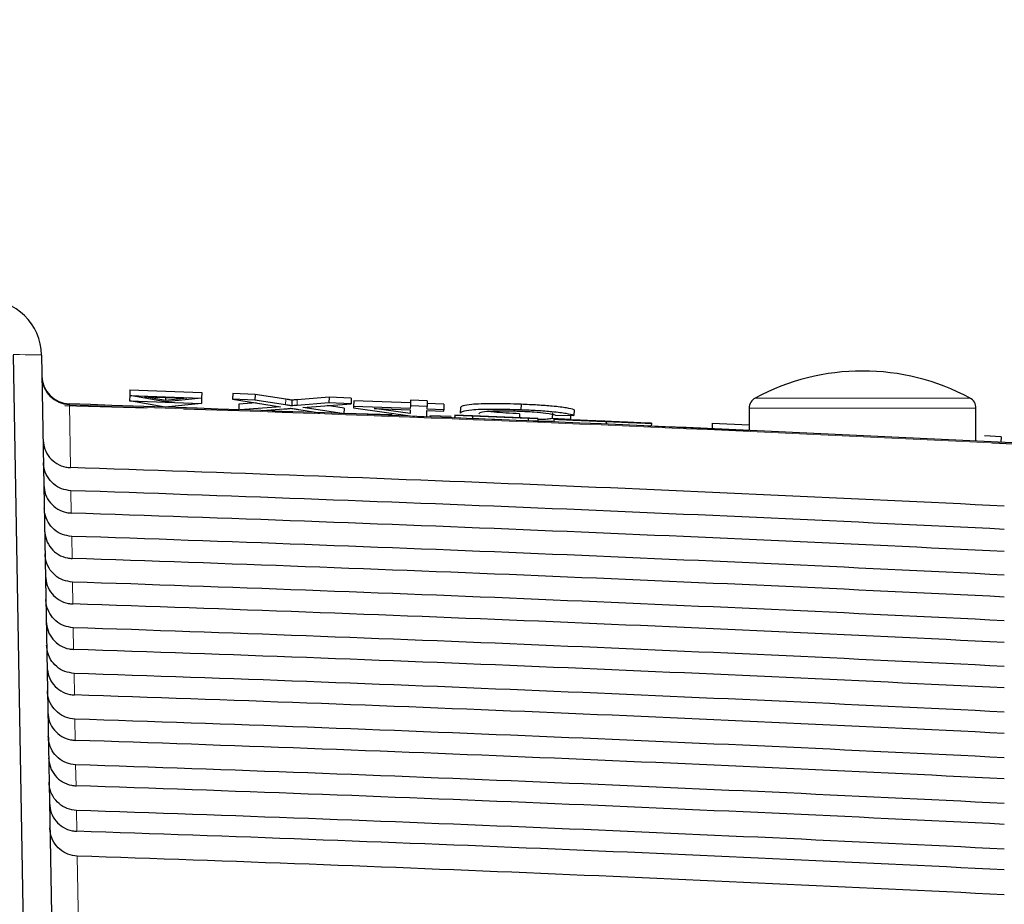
# Paper-space layout 'Blatt3' of a CAD drawing. Header units: millimetres. Extents: x 5 to 418, y 2 to 292.
# Tile 29 of 39: x 231 to 243, y 251 to 261. Entities that reach past the tile are written whole.
import ezdxf

# ---------------------------------------------------------------- set-up
doc = ezdxf.new("R2010")
doc.units = ezdxf.units.MM
doc.layers.add('SLD-0', color=7, linetype='Continuous')
doc.styles.add('SLDTEXTSTYLE1', font='TXT', dxfattribs={"width": 0.605})
doc.dimstyles.new('SLDDIMSTYLE5', dxfattribs={"dimtxt": 3.5, "dimasz": 3.302, "dimexe": 0, "dimexo": 0.0625, "dimgap": 0.875, "dimtad": 1, "dimlfac": 1.5, "dimrnd": 1e-09, "dimzin": 12, "dimdsep": 46, "dimtxsty": 'SLDTEXTSTYLE1', "dimsah": 1, "dimcen": 0.09, "dimadec": 0, "dimazin": 3, "dimtfac": 1, "dimtofl": 0, "dimtmove": 0, "dimatfit": 3, "dimfxl": 1, "dimfrac": 2, "dimtolj": 1, "dimtzin": 12, "dimarcsym": 0})

# ---------------------------------------------------------------- blocks, each defined once
blk = doc.blocks.new('_D_20')
at = {"layer": 'SLD-0', "color": 7}
for p, q in [((146.109, 140.802), (146.109, 272.649)), ((312.109, 140.802), (312.109, 272.649)), ((146.109, 271.649), (312.109, 271.649))]:
    blk.add_line(p, q, dxfattribs=at)
for points in [[(146.109, 271.649), (149.411, 271.141), (149.411, 272.157)], [(312.109, 271.649), (308.807, 272.157), (308.807, 271.141)]]:
    blk.add_solid(points, dxfattribs=at)
at = {"layer": 'SLD-0', "color": 7, "insert": (225.099, 276.16), "char_height": 3.5, "attachment_point": 1, "style": 'SLDTEXTSTYLE1'}
blk.add_mtext('249', dxfattribs=at)

psp = doc.layouts.new('Blatt3')

# ---------------------------------------------------------------- linework, layer by layer
at = {"color": 7, "linetype": 'Continuous', "lineweight": 25}
for p, q in [((231.1199, 257.4135), (231.2792, 248.2858)), ((231.4542, 257.4135), (231.5689, 250.8426)), ((232.4931, 257.0048), (232.4906, 256.9384)), ((232.4931, 257.0048), (233.3393, 256.9731)), ((233.3393, 256.9731), (233.3368, 256.9067)), ((233.7015, 256.9595), (233.699, 256.8931)), ((233.9651, 256.9496), (233.7015, 256.9595)), ((233.9651, 256.9496), (233.9626, 256.8832)), ((234.326, 256.894), (233.9651, 256.9496)), ((232.4906, 256.9384), (232.4882, 256.8747)), ((232.4882, 256.8747), (233.3344, 256.8429)), ((232.9091, 256.8004), (232.4882, 256.8747)), ((232.4906, 256.9384), (233.3368, 256.9067)), ((232.9115, 256.8641), (232.4906, 256.9384)), ((232.6634, 256.9239), (233.1634, 256.9052)), ((232.9121, 256.88), (232.6634, 256.9239)), ((233.3344, 256.8429), (232.9091, 256.8004)), ((233.3368, 256.9067), (232.9115, 256.8641)), ((232.9134, 256.9146), (232.9121, 256.88)), ((233.1634, 256.9052), (232.9121, 256.88)), ((233.3368, 256.9067), (233.3344, 256.8429)), ((233.9626, 256.8832), (233.699, 256.8931)), ((233.699, 256.8931), (234.2628, 256.8061)), ((233.7755, 256.8344), (233.773, 256.7698)), ((233.9776, 256.8501), (233.7755, 256.8344)), ((234.3236, 256.8276), (233.9626, 256.8832)), ((234.3979, 256.8829), (234.3954, 256.8165)), ((234.8331, 256.8506), (234.4586, 256.8214)), ((234.8356, 256.917), (234.4611, 256.8878)), ((234.525, 256.7965), (235.0937, 256.8408)), ((234.8356, 256.917), (234.8331, 256.8506)), ((235.0937, 256.8408), (234.8331, 256.8506)), ((235.0962, 256.9072), (234.8356, 256.917)), ((235.0962, 256.9072), (235.0937, 256.8408)), ((235.1252, 256.8764), (235.1227, 256.8099)), ((235.7931, 256.8513), (235.1252, 256.8764)), ((235.7942, 256.8811), (235.7917, 256.8147)), ((235.9906, 256.8737), (235.7942, 256.8811)), ((235.9906, 256.8737), (235.9881, 256.8073)), ((236.186, 256.8366), (235.9895, 256.844)), ((236.186, 256.8366), (236.1835, 256.7702)), ((237.0938, 256.8339), (237.0914, 256.7675)), ((231.7257, 256.8188), (232.6941, 256.7925)), ((233.1232, 256.7808), (233.7752, 256.7631)), ((234.2628, 256.8061), (233.789, 256.7692)), ((234.0521, 256.7597), (234.3018, 256.7792)), ((234.1679, 256.7525), (234.4062, 256.746)), ((234.4813, 256.7724), (234.7249, 256.7348)), ((234.9892, 256.7249), (234.525, 256.7965)), ((235.0131, 256.788), (234.8126, 256.8189)), ((235.0131, 256.788), (235.0107, 256.7241)), ((235.0109, 256.7296), (235.5753, 256.7143)), ((235.1227, 256.8099), (235.1221, 256.7943)), ((235.1221, 256.7943), (235.8456, 256.6919)), ((235.7906, 256.7849), (235.1227, 256.8099)), ((235.3646, 256.7852), (235.79, 256.7692)), ((235.7884, 256.7252), (235.3646, 256.7852)), ((235.79, 256.7692), (235.7884, 256.7252)), ((235.7917, 256.8147), (235.7906, 256.7849)), ((235.9881, 256.8073), (235.7917, 256.8147)), ((235.9836, 256.6867), (235.9864, 256.7619)), ((235.9864, 256.7619), (236.1829, 256.7545)), ((235.987, 256.7775), (235.9881, 256.8073)), ((236.1835, 256.7702), (235.987, 256.7775)), ((236.1829, 256.7545), (236.1835, 256.7702)), ((236.3812, 256.797), (236.3787, 256.7306)), ((237.0749, 256.7233), (237.0732, 256.6764)), ((237.4608, 256.734), (237.4583, 256.6676)), ((237.7179, 256.7698), (237.7154, 256.7034)), ((239.7761, 256.7902), (239.7761, 256.5265)), ((242.4428, 256.401), (242.4428, 256.7902)), ((235.88, 256.6906), (235.9836, 256.6867)), ((236.0214, 256.7022), (236.2726, 256.6954)), ((236.3125, 256.7083), (236.3111, 256.675)), ((236.3137, 256.6739), (236.3111, 256.675)), ((236.3151, 256.7072), (236.3125, 256.7083)), ((236.3125, 256.7083), (237.2894, 256.6674)), ((236.3151, 256.7072), (236.3137, 256.6739)), ((236.5203, 256.6652), (236.3137, 256.6739)), ((236.5217, 256.6985), (236.3151, 256.7072)), ((237.2897, 256.6672), (236.5195, 256.6995)), ((236.5195, 256.6995), (236.5203, 256.6992)), ((236.5203, 256.6992), (237.1778, 256.6716)), ((236.5217, 256.6985), (236.5203, 256.6652)), ((236.8239, 256.6529), (236.5203, 256.6657)), ((237.1781, 256.6714), (236.5206, 256.699)), ((236.5206, 256.699), (236.5217, 256.6985)), ((237.1781, 256.6714), (237.1767, 256.6385)), ((237.2883, 256.6339), (237.1767, 256.6386)), ((237.1778, 256.6716), (237.1781, 256.6714)), ((237.2897, 256.6672), (237.2883, 256.6339)), ((237.2894, 256.6674), (237.2897, 256.6672)), ((237.6743, 256.6558), (237.4583, 256.6676)), ((237.479, 256.6587), (237.4776, 256.6261)), ((237.479, 256.6587), (237.6856, 256.65)), ((237.4991, 256.7075), (237.7154, 256.7034)), ((237.5343, 256.6568), (237.5343, 256.6564)), ((237.6472, 256.6516), (237.6743, 256.6558)), ((237.6761, 256.7041), (237.6743, 256.6558)), ((238.0937, 256.6325), (238.0923, 256.6002)), ((238.5864, 256.6126), (238.3798, 256.6213)), ((238.6251, 256.6105), (238.6237, 256.5774)), ((239.3421, 256.6126), (239.339, 256.5461)), ((239.3421, 256.6126), (239.7761, 256.5923)), ((238.5852, 256.5828), (239.3386, 256.5455)), ((239.339, 256.5461), (239.7761, 256.5255)), ((242.74, 256.4531), (242.5437, 256.4623)), ((242.6382, 256.3824), (243.4805, 256.3408)), ((242.74, 256.4531), (242.7369, 256.3865))]:
    psp.add_line(p, q, dxfattribs=at)
at = {"color": 7, "linetype": 'Continuous', "lineweight": 18}
for p, q in [((231.7808, 256.8386), (231.7812, 256.8268)), ((234.326, 256.894), (234.3236, 256.8276)), ((234.4611, 256.8878), (234.4586, 256.8214)), ((239.8463, 256.9076), (241.1095, 256.9076)), ((241.1095, 256.9076), (242.3726, 256.9076)), ((231.7812, 256.8268), (231.794, 256.09)), ((241.1095, 256.7902), (239.7761, 256.7902)), ((242.4428, 256.7902), (241.1095, 256.7902)), ((231.472, 256.4077), (231.4718, 256.4077)), ((231.7988, 255.8184), (231.8033, 255.5554)), ((231.8081, 255.2813), (231.8127, 255.0208)), ((231.8175, 254.7443), (231.822, 254.4863)), ((231.8268, 254.2072), (231.8313, 253.9517)), ((231.8362, 253.6701), (231.8406, 253.4171)), ((231.8456, 253.133), (231.8499, 252.8826)), ((231.8549, 252.596), (231.8592, 252.348)), ((231.8643, 252.0589), (231.8686, 251.8134)), ((231.8736, 251.5218), (231.8911, 250.5182))]:
    psp.add_line(p, q, dxfattribs=at)
at = {"color": 7, "linetype": 'Continuous', "lineweight": 25}
for centre, radius, start, end in [((230.7877, 257.4018), 0.6667, 1, 90), ((241.1095, 254.5591), 2.6667, 61.72629, 118.27371), ((231.7918, 257.1717), 0.3333, 181, 268.10849), ((209.7761, -409.4648), 666.6667, 86.7313823, 88.1084916), ((239.9095, 256.7902), 0.1333, 118.27371, 180), ((242.3095, 256.7902), 0.1333, 0, 61.72629)]:
    psp.add_arc(centre, radius, start, end, dxfattribs=at)
at = {"color": 7, "linetype": 'Continuous', "lineweight": 18}
for centre, radius, start, end in [((231.7904, 257.1584), 0.3317, 181.23895, 268.40414), ((209.7761, -409.4648), 666.6549, 86.7313823, 88.1084278)]:
    psp.add_arc(centre, radius, start, end, dxfattribs=at)
psp.add_ellipse((230.1209, 257.4018), major_axis=(1.3333, 0.0116), ratio=0.0087242, start_param=0.0000761, end_param=0.72388, dxfattribs=at)
at = {"color": 7, "linetype": 'Continuous', "lineweight": 25}
for centre, major_axis, start_param, end_param in [((209.7761, -411.0237), (0, 667.4769), 6.2337251, 6.2501925), ((209.7761, -407.9138), (0, 664.0975), 6.2334732, 6.2500174), ((209.7761, -411.0225), (0, 666.9417), 6.2336854, 6.250152), ((209.7761, -407.915), (0, 663.5622), 6.2334331, 6.2499765), ((209.7761, -411.0212), (0, 666.4065), 6.2336456, 6.2501115), ((209.7761, -407.9163), (0, 663.027), 6.2333929, 6.2499356), ((209.7761, -411.02), (0, 665.8713), 6.2336057, 6.2500709), ((209.7761, -407.9175), (0, 662.4918), 6.2333526, 6.2498946), ((209.7761, -411.0187), (0, 665.3361), 6.2335658, 6.2500302), ((209.7761, -407.9188), (0, 661.9566), 6.2333123, 6.2498535), ((209.7761, -411.0175), (0, 664.8009), 6.2335258, 6.2499895), ((209.7761, -407.92), (0, 661.4214), 6.2332719, 6.2498123), ((209.7761, -411.0162), (0, 664.2657), 6.2334858, 6.2499487), ((209.7761, -407.9213), (0, 660.8862), 6.2332314, 6.2497711), ((209.7761, -411.015), (0, 663.7304), 6.2334457, 6.2499079), ((209.7761, -407.9225), (0, 660.351), 6.2331909, 6.2497299), ((209.7761, -411.0137), (0, 663.1952), 6.2334055, 6.2498669), ((209.7761, -407.9238), (0, 659.8157), 6.2331503, 6.2496885)]:
    psp.add_ellipse(centre, major_axis=major_axis, ratio=0.9999973, start_param=start_param, end_param=end_param, dxfattribs=at)
for points, knots in [([(234.3979, 256.8829), (234.3844, 256.885), (234.3602, 256.8887), (234.3365, 256.8924), (234.326, 256.894)], [0, 0, 0, 0, 0.5600016, 1, 1, 1, 1]), ([(234.4611, 256.8878), (234.4492, 256.8869), (234.4281, 256.8853), (234.4071, 256.8836), (234.3979, 256.8829)], [0, 0, 0, 0, 0.5599998, 1, 1, 1, 1]), ([(237.0938, 256.8339), (236.979, 256.8376), (236.75, 256.8448), (236.5073, 256.8353), (236.4009, 256.8175), (236.3878, 256.8038), (236.3812, 256.797)], [0, 0, 0, 0, 0.2799551, 0.5580876, 0.7789116, 1, 1, 1, 1]), ([(237.7179, 256.7698), (237.6927, 256.777), (237.6425, 256.7914), (237.4812, 256.8111), (237.2874, 256.8257), (237.1584, 256.8312), (237.0938, 256.8339)], [0, 0, 0, 0, 0.2802563, 0.5595462, 0.7795894, 1, 1, 1, 1]), ([(234.3018, 256.7792), (234.319, 256.7806), (234.3431, 256.7826), (234.3728, 256.7853), (234.3787, 256.787), (234.3817, 256.7878)], [0, 0, 0, 0, 0.5612769, 0.7817626, 1, 1, 1, 1]), ([(234.3954, 256.8165), (234.3819, 256.8186), (234.3578, 256.8223), (234.334, 256.826), (234.3236, 256.8276)], [0, 0, 0, 0, 0.5600016, 1, 1, 1, 1]), ([(234.3817, 256.7878), (234.4003, 256.7849), (234.4335, 256.7798), (234.4667, 256.7747), (234.4813, 256.7724)], [0, 0, 0, 0, 0.5599999, 1, 1, 1, 1]), ([(234.4586, 256.8214), (234.4467, 256.8205), (234.4256, 256.8189), (234.4046, 256.8172), (234.3954, 256.8165)], [0, 0, 0, 0, 0.5599998, 1, 1, 1, 1]), ([(237.0914, 256.7675), (236.9765, 256.7712), (236.7476, 256.7784), (236.5049, 256.7689), (236.3984, 256.7511), (236.3853, 256.7374), (236.3787, 256.7306)], [0, 0, 0, 0, 0.2799551, 0.5580876, 0.7789116, 1, 1, 1, 1]), ([(236.5948, 256.7224), (236.5993, 256.7288), (236.6084, 256.7416), (236.6983, 256.7558), (236.8765, 256.7597), (237.0058, 256.756), (237.0706, 256.7542)], [0, 0, 0, 0, 0.281245, 0.5607156, 0.780138, 1, 1, 1, 1]), ([(237.0749, 256.7233), (237.0212, 256.7256), (236.9137, 256.7303), (236.7793, 256.741), (236.7272, 256.7489), (236.7058, 256.7522)], [0, 0, 0, 0, 0.3717823, 0.7424901, 1, 1, 1, 1]), ([(237.0706, 256.7542), (237.1295, 256.7515), (237.2471, 256.7462), (237.4259, 256.7291), (237.4714, 256.7157), (237.4991, 256.7075)], [0, 0, 0, 0, 0.2807112, 0.5609046, 1, 1, 1, 1]), ([(237.7154, 256.7034), (237.6902, 256.7106), (237.64, 256.725), (237.4787, 256.7447), (237.2849, 256.7593), (237.1559, 256.7648), (237.0914, 256.7675)], [0, 0, 0, 0, 0.2802563, 0.5595462, 0.7795894, 1, 1, 1, 1]), ([(237.2885, 256.6372), (237.2934, 256.637), (237.3592, 256.6353), (237.4126, 256.6369), (237.462, 256.6383)], [0, 0, 0, 0, 0.07499398, 1, 1, 1, 1]), ([(237.4583, 256.6676), (237.4407, 256.6645), (237.4056, 256.6584), (237.3406, 256.6535), (237.292, 256.6536), (237.2891, 256.6536)], [0, 0, 0, 0, 0.4861741, 0.9699782, 1, 1, 1, 1]), ([(238.0937, 256.6325), (238.0082, 256.6361), (237.8379, 256.6433), (237.6234, 256.6524), (237.5023, 256.6576), (237.4867, 256.6583), (237.479, 256.6587)], [0, 0, 0, 0, 0.28081353, 0.55956288, 0.77961982, 1, 1, 1, 1]), ([(237.7512, 256.6475), (237.7183, 256.6489), (237.6524, 256.6516), (237.558, 256.6557), (237.5433, 256.6564), (237.5343, 256.6568)], [0, 0, 0, 0, 0.2814452, 0.5622732, 1, 1, 1, 1]), ([(237.5343, 256.6568), (237.5392, 256.6566), (237.5488, 256.6563), (237.6217, 256.6533), (237.7802, 256.6468), (237.9343, 256.6403), (238.0423, 256.6358)], [0, 0, 0, 0, 0.1870287, 0.3741238, 0.5611402, 1, 1, 1, 1]), ([(237.6856, 256.65), (237.694, 256.6496), (237.7108, 256.6488), (237.8197, 256.6442), (237.9527, 256.6386), (238.0404, 256.6349), (238.0843, 256.633)], [0, 0, 0, 0, 0.280632, 0.5586744, 0.7791973, 1, 1, 1, 1]), ([(238.0508, 256.6353), (238.011, 256.637), (237.9314, 256.6403), (237.8257, 256.6447), (237.7537, 256.6477), (237.7452, 256.648), (237.741, 256.6481)], [0, 0, 0, 0, 0.2812903, 0.5608202, 0.7806803, 1, 1, 1, 1]), ([(237.741, 256.6481), (237.7435, 256.648), (237.7481, 256.6478), (237.7798, 256.6464), (237.7937, 256.6458)], [0, 0, 0, 0, 0.5596169, 1, 1, 1, 1]), ([(238.262, 256.6259), (238.2041, 256.6284), (238.1087, 256.6324), (237.9734, 256.6381), (237.8598, 256.6429), (237.7874, 256.6459), (237.7512, 256.6475)], [0, 0, 0, 0, 0.3399393, 0.5600249, 0.7800825, 1, 1, 1, 1]), ([(237.7937, 256.6458), (237.8557, 256.6432), (237.958, 256.6389), (238.1137, 256.6323), (238.244, 256.6268), (238.3282, 256.6233), (238.3703, 256.6215)], [0, 0, 0, 0, 0.3384083, 0.5589741, 0.7795351, 1, 1, 1, 1]), ([(238.0423, 256.6358), (238.115, 256.6327), (238.2599, 256.6266), (238.4475, 256.6187), (238.5626, 256.6138), (238.5785, 256.613), (238.5864, 256.6126)], [0, 0, 0, 0, 0.2807972, 0.5601508, 0.7798767, 1, 1, 1, 1]), ([(238.3798, 256.6213), (238.3718, 256.6217), (238.356, 256.6224), (238.2376, 256.6274), (238.1217, 256.6323), (238.0508, 256.6353)], [0, 0, 0, 0, 0.2810967, 0.5602874, 1, 1, 1, 1]), ([(238.0843, 256.633), (238.1282, 256.6312), (238.216, 256.6275), (238.3292, 256.6228), (238.4037, 256.6197), (238.4136, 256.6194), (238.4185, 256.6192)], [0, 0, 0, 0, 0.2809172, 0.5608127, 0.7805018, 1, 1, 1, 1]), ([(238.6251, 256.6105), (238.6135, 256.611), (238.5903, 256.6118), (238.3919, 256.62), (238.2068, 256.6278), (238.0937, 256.6325)], [0, 0, 0, 0, 0.2799417, 0.5600797, 1, 1, 1, 1]), ([(238.4185, 256.6192), (238.4161, 256.6193), (238.4112, 256.6196), (238.3574, 256.6219), (238.2982, 256.6244), (238.262, 256.6259)], [0, 0, 0, 0, 0.2800885, 0.5599705, 1, 1, 1, 1]), ([(238.3703, 256.6215), (238.4091, 256.6198), (238.4867, 256.6166), (238.5709, 256.613), (238.618, 256.6109), (238.6227, 256.6107), (238.6251, 256.6105)], [0, 0, 0, 0, 0.2803713, 0.5599089, 0.7798589, 1, 1, 1, 1]), ([(231.472, 256.4077), (231.4768, 256.3739), (231.4869, 256.3025), (231.5445, 256.206), (231.6312, 256.1316), (231.7202, 256.0961), (231.7758, 256.0915), (231.794, 256.09)], [0, 0, 0, 0, 0.2052588, 0.4341811, 0.6624014, 0.8891626, 1, 1, 1, 1]), ([(231.7988, 255.8184), (231.7617, 255.8233), (231.6876, 255.8331), (231.5903, 255.8935), (231.5176, 255.9803), (231.4819, 256.0712), (231.4777, 256.1292), (231.4763, 256.1495)], [0, 0, 0, 0, 0.2187771, 0.43751, 0.6574786, 0.8798632, 1, 1, 1, 1]), ([(231.4809, 255.8849), (231.4853, 255.8471), (231.4941, 255.7714), (231.5539, 255.6715), (231.6406, 255.597), (231.7295, 255.5615), (231.7851, 255.5569), (231.8033, 255.5554)], [0, 0, 0, 0, 0.2236181, 0.4472597, 0.6702154, 0.8917458, 1, 1, 1, 1]), ([(231.8081, 255.2813), (231.7711, 255.2862), (231.697, 255.296), (231.5997, 255.3565), (231.527, 255.4433), (231.4912, 255.5342), (231.4871, 255.5921), (231.4857, 255.6124)], [0, 0, 0, 0, 0.2187831, 0.4375218, 0.6574965, 0.8798873, 1, 1, 1, 1]), ([(231.4902, 255.3504), (231.4946, 255.3125), (231.5034, 255.2368), (231.5632, 255.1369), (231.6499, 255.0625), (231.7389, 255.027), (231.7944, 255.0223), (231.8127, 255.0208)], [0, 0, 0, 0, 0.22362406, 0.44727153, 0.67023317, 0.89176936, 1, 1, 1, 1]), ([(231.8175, 254.7443), (231.7804, 254.7492), (231.7063, 254.759), (231.6091, 254.8194), (231.5363, 254.9062), (231.5006, 254.9971), (231.4965, 255.055), (231.495, 255.0753)], [0, 0, 0, 0, 0.21878901, 0.43753372, 0.65751448, 0.87991149, 1, 1, 1, 1]), ([(231.4996, 254.8158), (231.504, 254.778), (231.5127, 254.7023), (231.5725, 254.6023), (231.6592, 254.5279), (231.7482, 254.4924), (231.8037, 254.4878), (231.822, 254.4863)], [0, 0, 0, 0, 0.22363, 0.4472834, 0.6702509, 0.891793, 1, 1, 1, 1]), ([(231.8268, 254.2072), (231.7898, 254.2121), (231.7157, 254.2219), (231.6184, 254.2824), (231.5457, 254.3692), (231.51, 254.4601), (231.5059, 254.518), (231.5044, 254.5383)], [0, 0, 0, 0, 0.218795, 0.4375456, 0.6575325, 0.8799357, 1, 1, 1, 1]), ([(231.5089, 254.2812), (231.5133, 254.2434), (231.522, 254.1677), (231.5819, 254.0678), (231.6685, 253.9933), (231.7575, 253.9578), (231.8131, 253.9532), (231.8313, 253.9517)], [0, 0, 0, 0, 0.2236359, 0.4472952, 0.6702687, 0.8918166, 1, 1, 1, 1]), ([(231.8362, 253.6701), (231.7992, 253.675), (231.7251, 253.6848), (231.6278, 253.7453), (231.5551, 253.8321), (231.5194, 253.923), (231.5152, 253.9809), (231.5138, 254.0012)], [0, 0, 0, 0, 0.2188009, 0.4375576, 0.6575505, 0.87996, 1, 1, 1, 1]), ([(231.5182, 253.7467), (231.5226, 253.7088), (231.5314, 253.6331), (231.5912, 253.5332), (231.6779, 253.4588), (231.7668, 253.4233), (231.8224, 253.4186), (231.8406, 253.4171)], [0, 0, 0, 0, 0.2236419, 0.4473071, 0.6702865, 0.8918403, 1, 1, 1, 1]), ([(231.8456, 253.133), (231.8085, 253.1379), (231.7344, 253.1478), (231.6371, 253.2082), (231.5644, 253.295), (231.5287, 253.3859), (231.5246, 253.4438), (231.5232, 253.4641)], [0, 0, 0, 0, 0.2188069, 0.4375695, 0.6575686, 0.8799842, 1, 1, 1, 1]), ([(231.5276, 253.2121), (231.5319, 253.1743), (231.5407, 253.0986), (231.6005, 252.9986), (231.6872, 252.9242), (231.7762, 252.8887), (231.8317, 252.8841), (231.8499, 252.8826)], [0, 0, 0, 0, 0.2236478, 0.447319, 0.6703044, 0.8918641, 1, 1, 1, 1]), ([(231.8549, 252.596), (231.8179, 252.6009), (231.7438, 252.6107), (231.6465, 252.6712), (231.5738, 252.758), (231.5381, 252.8489), (231.534, 252.9068), (231.5325, 252.927)], [0, 0, 0, 0, 0.2188129, 0.4375815, 0.6575867, 0.8800086, 1, 1, 1, 1]), ([(231.5369, 252.6775), (231.5413, 252.6397), (231.55, 252.564), (231.6099, 252.4641), (231.6965, 252.3896), (231.7855, 252.3541), (231.841, 252.3495), (231.8592, 252.348)], [0, 0, 0, 0, 0.2236538, 0.447331, 0.6703222, 0.8918878, 1, 1, 1, 1]), ([(231.8643, 252.0589), (231.8272, 252.0638), (231.7531, 252.0736), (231.6559, 252.1341), (231.5832, 252.2209), (231.5475, 252.3118), (231.5434, 252.3697), (231.5419, 252.39)], [0, 0, 0, 0, 0.2188189, 0.4375935, 0.6576048, 0.880033, 1, 1, 1, 1]), ([(231.5462, 252.143), (231.5506, 252.1051), (231.5594, 252.0294), (231.6192, 251.9295), (231.7059, 251.855), (231.7948, 251.8196), (231.8504, 251.8149), (231.8686, 251.8134)], [0, 0, 0, 0, 0.2236598, 0.4473429, 0.6703401, 0.8919116, 1, 1, 1, 1]), ([(231.8736, 251.5218), (231.8366, 251.5267), (231.7625, 251.5366), (231.6652, 251.597), (231.5925, 251.6838), (231.5569, 251.7747), (231.5527, 251.8326), (231.5513, 251.8529)], [0, 0, 0, 0, 0.2188249, 0.4376055, 0.657623, 0.8800574, 1, 1, 1, 1])]:
    psp.add_open_spline(points, degree=3, knots=knots, dxfattribs=at)

# ---------------------------------------------------------------- dimensions: what is measured, and where the dimension line sits
at = {"layer": 'SLD-0', "color": 7}
dim = psp.add_linear_dim(base=(312.1095, 271.6485), p1=(146.1095, 140.8018), p2=(312.1095, 140.8018), dimstyle='SLDDIMSTYLE5', dxfattribs=at)
dim.commit()
dim.dimension.update_dxf_attribs({"geometry": '_D_20', "text_midpoint": (229.1095, 271.6485), "dimtype": 160})

doc.saveas('drawing.dxf')
